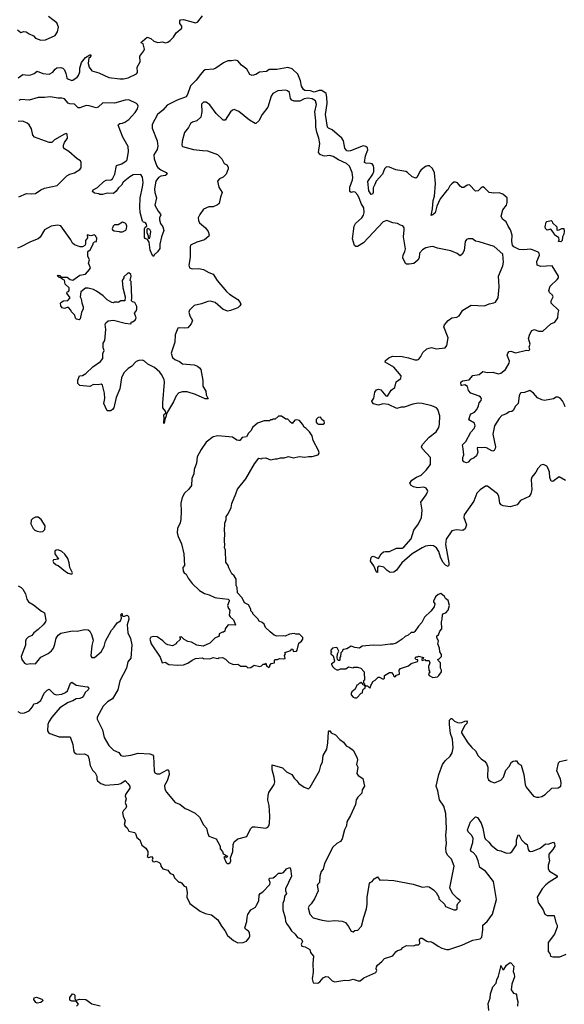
# Model space of a CAD drawing. Extents: x 2293878 to 2522763, y 823964 to 1006972.
# Tile 194 of 256: x 2376031 to 2382033, y 955294 to 966138. Entities that reach past the tile are written whole.
import ezdxf

# ---------------------------------------------------------------- set-up
doc = ezdxf.new("R2010")
doc.units = 0

msp = doc.modelspace()

# ---------------------------------------------------------------- linework, layer by layer
at = {"layer": '0CON20XD'}
for points in [[(2376008, 966025), (2376045, 965998), (2376075, 966009), (2376104, 966006), (2376135, 965984), (2376182, 965962), (2376206, 965936), (2376265, 965914), (2376315, 965918), (2376423, 965965), (2376449, 966005), (2376459, 966055), (2376441, 966105), (2376395, 966135), (2376349, 966175)], [(2376015, 965498), (2376065, 965536), (2376125, 965528), (2376155, 965530), (2376190, 965545), (2376225, 965573), (2376285, 965544), (2376355, 965538), (2376395, 965560), (2376422, 965595), (2376441, 965609), (2376483, 965613), (2376505, 965606), (2376525, 965586), (2376541, 965545), (2376546, 965515), (2376551, 965495), (2376562, 965485), (2376605, 965470), (2376617, 965473), (2376665, 965506), (2376679, 965525), (2376695, 965565), (2376695, 965605), (2376712, 965665), (2376755, 965721), (2376805, 965752), (2376815, 965750), (2376815, 965740), (2376805, 965723), (2376793, 965717), (2376784, 965654), (2376798, 965615), (2376826, 965575), (2376903, 965553), (2377015, 965500), (2377135, 965485), (2377175, 965485), (2377225, 965499), (2377318, 965541), (2377330, 965555), (2377324, 965616), (2377358, 965675), (2377356, 965735), (2377400, 965795), (2377408, 965815), (2377392, 965872), (2377370, 965885), (2377372, 965895), (2377385, 965900), (2377435, 965947), (2377475, 965931), (2377510, 965900), (2377553, 965887), (2377605, 965893), (2377638, 965882), (2377665, 965890), (2377690, 965910), (2377725, 965946), (2377755, 965992), (2377818, 966045), (2377819, 966065), (2377797, 966097), (2377797, 966125), (2377804, 966136), (2377835, 966139), (2377968, 966102), (2377994, 966116), (2378045, 966181)], [(2381745, 963577), (2381665, 963610), (2381585, 963602), (2381537, 963607), (2381477, 963637), (2381463, 963653), (2381453, 963695), (2381458, 963765), (2381440, 963825), (2381414, 963865), (2381393, 963913), (2381351, 963941), (2381337, 963975), (2381355, 964045), (2381395, 964094), (2381405, 964125), (2381402, 964175), (2381355, 964217), (2381315, 964231), (2381256, 964226), (2381205, 964234), (2381155, 964285), (2381135, 964297), (2381115, 964288), (2381085, 964252), (2381055, 964249), (2380988, 964318), (2380964, 964316), (2380925, 964291), (2380905, 964291), (2380884, 964304), (2380855, 964340), (2380835, 964350), (2380815, 964349), (2380795, 964332), (2380773, 964307), (2380751, 964265), (2380735, 964252), (2380666, 964165), (2380627, 964085), (2380609, 964011), (2380585, 963990), (2380565, 963983), (2380582, 964055), (2380587, 964145), (2380602, 964195), (2380614, 964335), (2380601, 964451), (2380579, 964499), (2380548, 964528), (2380525, 964530), (2380505, 964521), (2380457, 964485), (2380440, 964465), (2380410, 964405), (2380395, 964394), (2380355, 964406), (2380306, 964456), (2380286, 964466), (2380175, 964483), (2380105, 964515), (2380075, 964516), (2380050, 964495), (2380030, 964435), (2379960, 964360), (2379945, 964322), (2379927, 964285), (2379926, 964235), (2379919, 964215), (2379905, 964213), (2379879, 964255), (2379866, 964355), (2379924, 964436), (2379933, 964465), (2379934, 964505), (2379930, 964530), (2379915, 964549), (2379896, 964556), (2379847, 964557), (2379831, 964565), (2379841, 964639), (2379869, 964705), (2379865, 964725), (2379845, 964742), (2379815, 964747), (2379675, 964695), (2379655, 964690), (2379635, 964694), (2379613, 964723), (2379598, 964805), (2379580, 964835), (2379475, 964925), (2379435, 964943), (2379423, 964955), (2379400, 965095), (2379418, 965215), (2379416, 965285), (2379409, 965325), (2379359, 965359), (2379331, 965359), (2379275, 965341), (2379235, 965355), (2379175, 965360), (2379158, 965368), (2379137, 965405), (2379126, 965465), (2379095, 965537), (2379035, 965596), (2378985, 965612), (2378865, 965591), (2378781, 965589), (2378752, 965568), (2378675, 965561), (2378635, 965534), (2378594, 965524), (2378566, 965536), (2378535, 965594), (2378476, 965636), (2378436, 965686), (2378405, 965693), (2378365, 965684), (2378325, 965684), (2378278, 965662), (2378194, 965606), (2378166, 965594), (2378075, 965585), (2378058, 965575), (2378024, 965535), (2377977, 965473), (2377915, 965410), (2377882, 965315), (2377865, 965290), (2377765, 965252), (2377655, 965195), (2377609, 965141), (2377551, 965095), (2377492, 964985), (2377491, 964945), (2377545, 964805), (2377555, 964745), (2377545, 964707), (2377509, 964651), (2377514, 964604), (2377544, 964525), (2377555, 964509), (2377585, 964483), (2377644, 964454), (2377657, 964435), (2377639, 964421), (2377585, 964414), (2377560, 964400), (2377532, 964358), (2377515, 964275), (2377520, 964235), (2377538, 964175), (2377521, 964095), (2377558, 964028), (2377584, 963995), (2377586, 963985), (2377572, 963958), (2377572, 963935), (2377583, 963894), (2377610, 963855), (2377618, 963815), (2377592, 963745), (2377577, 963665), (2377575, 963618), (2377549, 963581), (2377512, 963548), (2377505, 963530), (2377495, 963540), (2377468, 963598), (2377458, 963688), (2377438, 963718), (2377415, 963728), (2377408, 963738), (2377405, 963835), (2377415, 963854), (2377431, 963865), (2377430, 963885), (2377415, 963906), (2377395, 963909), (2377385, 963920), (2377358, 964015), (2377355, 964075), (2377360, 964175), (2377386, 964295), (2377391, 964345), (2377383, 964403), (2377365, 964433), (2377282, 964428), (2377245, 964409), (2377172, 964348), (2377154, 964315), (2377120, 964285), (2377095, 964248), (2377065, 964224), (2376995, 964228), (2376945, 964213), (2376915, 964212), (2376905, 964220), (2376855, 964228), (2376832, 964245), (2376840, 964265), (2376890, 964290), (2376957, 964355), (2376985, 964369), (2377035, 964375), (2377055, 964384), (2377080, 964435), (2377097, 964533), (2377155, 964552), (2377205, 964582), (2377214, 964595), (2377231, 964685), (2377225, 964742), (2377166, 964846), (2377116, 964975), (2377119, 964985), (2377133, 964995), (2377165, 964998), (2377191, 965009), (2377235, 965040), (2377265, 965071), (2377305, 965116), (2377329, 965155), (2377336, 965186), (2377330, 965205), (2377319, 965215), (2377235, 965254), (2377195, 965252), (2377075, 965220), (2376949, 965221), (2376895, 965176), (2376875, 965169), (2376795, 965191), (2376765, 965192), (2376693, 965167), (2376675, 965167), (2376635, 965209), (2376585, 965210), (2376565, 965218), (2376525, 965265), (2376495, 965273), (2376455, 965274), (2376365, 965289), (2376305, 965280), (2376235, 965283), (2376135, 965251), (2376045, 965259), (2376021, 965249)], [(2380723, 960357), (2380759, 960155), (2380760, 960130), (2380754, 960116), (2380725, 960129), (2380695, 960164), (2380668, 960218), (2380650, 960280), (2380625, 960322), (2380591, 960345), (2380555, 960347), (2380505, 960338), (2380465, 960320), (2380356, 960255), (2380244, 960155), (2380184, 960075), (2380155, 960052), (2380115, 960051), (2380082, 960072), (2380045, 960110), (2379995, 960120), (2379983, 960117), (2379974, 960105), (2379975, 960048), (2379965, 960053), (2379934, 960124), (2379899, 960175), (2379906, 960214), (2379914, 960226), (2379925, 960229), (2379985, 960203), (2380015, 960257), (2380042, 960278), (2380062, 960282), (2380105, 960280), (2380185, 960319), (2380245, 960317), (2380265, 960330), (2380345, 960420), (2380374, 960516), (2380427, 960585), (2380458, 960655), (2380468, 960735), (2380452, 960825), (2380511, 960905), (2380528, 960945), (2380527, 960957), (2380509, 960979), (2380485, 960990), (2380415, 960981), (2380372, 960992), (2380345, 961008), (2380331, 961035), (2380351, 961065), (2380405, 961099), (2380457, 961123), (2380509, 961175), (2380560, 961240), (2380557, 961315), (2380465, 961415), (2380459, 961435), (2380469, 961461), (2380545, 961540), (2380622, 961598), (2380650, 961645), (2380658, 961685), (2380661, 961775), (2380638, 961845), (2380625, 961864), (2380574, 961884), (2380465, 961910), (2380425, 961914), (2380365, 961905), (2380268, 961872), (2380235, 961870), (2380186, 961856), (2380095, 961901), (2380034, 961906), (2379985, 961892), (2379929, 961909), (2379914, 961925), (2379913, 961935), (2379935, 961970), (2379944, 962035), (2379965, 962062), (2379985, 962069), (2380011, 962061), (2380065, 961997), (2380085, 961993), (2380124, 962056), (2380165, 962088), (2380181, 962149), (2380233, 962185), (2380236, 962215), (2380155, 962311), (2380057, 962365), (2380063, 962385), (2380099, 962415), (2380141, 962431), (2380247, 962427), (2380315, 962414), (2380385, 962392), (2380415, 962391), (2380430, 962400), (2380452, 962428), (2380475, 962474), (2380517, 962513), (2380568, 962528), (2380622, 962512), (2380719, 962525), (2380739, 962551), (2380753, 962635), (2380706, 962755), (2380714, 962776), (2380754, 962825), (2380795, 962854), (2380847, 962863), (2380874, 962875), (2380915, 962938), (2381005, 962994), (2381154, 962986), (2381205, 963010), (2381255, 963018), (2381274, 963026), (2381306, 963075), (2381317, 963195), (2381309, 963315), (2381354, 963426), (2381364, 963466), (2381356, 963555), (2381260, 963640), (2381095, 963691), (2381055, 963698), (2381020, 963725), (2380974, 963726), (2380955, 963718), (2380942, 963695), (2380928, 963595), (2380906, 963554), (2380885, 963537), (2380853, 963563), (2380783, 963593), (2380635, 963622), (2380585, 963640), (2380558, 963638), (2380506, 963625), (2380471, 963605), (2380437, 963565), (2380434, 963516), (2380420, 963490), (2380375, 963452), (2380324, 963446), (2380295, 963447), (2380283, 963453), (2380252, 963515), (2380256, 963546), (2380277, 963585), (2380284, 963616), (2380261, 963745), (2380270, 963825), (2380267, 963847), (2380255, 963869), (2380228, 963875), (2380195, 963892), (2380145, 963899), (2380077, 963927), (2380035, 963911), (2379819, 963681), (2379755, 963639), (2379735, 963640), (2379722, 963652), (2379700, 963725), (2379717, 963865), (2379732, 963895), (2379803, 963955), (2379820, 963985), (2379826, 964014), (2379825, 964065), (2379794, 964115), (2379777, 964165), (2379757, 964207), (2379727, 964237), (2379705, 964242), (2379684, 964234), (2379669, 964245), (2379668, 964295), (2379699, 964375), (2379701, 964401), (2379694, 964454), (2379665, 964526), (2379634, 964554), (2379545, 964593), (2379485, 964633), (2379445, 964643), (2379395, 964634), (2379375, 964638), (2379343, 964653), (2379324, 964674), (2379338, 964775), (2379328, 964835), (2379305, 964899), (2379293, 964955), (2379296, 965025), (2379285, 965125), (2379302, 965205), (2379291, 965245), (2379255, 965266), (2379205, 965275), (2379166, 965265), (2379118, 965242), (2379055, 965241), (2379031, 965251), (2379015, 965270), (2379006, 965336), (2378984, 965354), (2378965, 965361), (2378875, 965353), (2378822, 965325), (2378801, 965295), (2378765, 965175), (2378704, 965095), (2378666, 965024), (2378635, 964996), (2378625, 964996), (2378565, 965031), (2378445, 965128), (2378395, 965148), (2378375, 965141), (2378356, 965125), (2378295, 965032), (2378275, 965030), (2378196, 965105), (2378125, 965200), (2378085, 965229), (2378055, 965229), (2378034, 965206), (2378039, 965125), (2378026, 965064), (2377985, 965026), (2377935, 965009), (2377915, 964993), (2377890, 964950), (2377846, 964894), (2377821, 964799), (2377818, 964755), (2377825, 964742), (2377945, 964710), (2378045, 964696), (2378100, 964695), (2378212, 964655), (2378260, 964605), (2378283, 964555), (2378315, 964538), (2378329, 964515), (2378328, 964495), (2378308, 964435), (2378275, 964402), (2378232, 964385), (2378211, 964359), (2378227, 964295), (2378263, 964235), (2378243, 964185), (2378230, 964115), (2378212, 964098), (2378165, 964076), (2378115, 964076), (2378055, 964051), (2378016, 963994), (2377998, 963955), (2378000, 963925), (2378011, 963901), (2378078, 963845), (2378109, 963805), (2378119, 963769), (2378116, 963755), (2378068, 963712), (2377984, 963686), (2377915, 963654), (2377908, 963635), (2377910, 963520), (2377894, 963434), (2377901, 963405), (2377933, 963393), (2378004, 963396), (2378055, 963386), (2378115, 963354), (2378165, 963337), (2378206, 963266), (2378310, 963145), (2378342, 963115), (2378434, 963055), (2378460, 963025), (2378467, 963005), (2378457, 962985), (2378434, 962966), (2378355, 962934), (2378325, 962928), (2378275, 962948), (2378185, 963022), (2378135, 963038), (2378104, 963036), (2378035, 963009), (2377955, 962991), (2377901, 962939), (2377894, 962916), (2377905, 962878), (2377934, 962825), (2377920, 962790), (2377884, 962746), (2377845, 962741), (2377795, 962746), (2377775, 962740), (2377746, 962666), (2377741, 962585), (2377701, 962465), (2377715, 962418), (2377739, 962395), (2377792, 962372), (2377825, 962348), (2377954, 962336), (2377991, 962321), (2378013, 962305), (2378026, 962285), (2378051, 962165), (2378051, 962101), (2378081, 962045), (2378087, 962005), (2378107, 961963), (2378075, 961964), (2377969, 962009), (2377875, 962040), (2377825, 962039), (2377785, 962027), (2377755, 961997), (2377725, 961930), (2377648, 961802), (2377647, 961775), (2377630, 961735), (2377625, 961690), (2377620, 961695), (2377622, 961755), (2377618, 961775), (2377623, 961795), (2377640, 961805), (2377637, 961825), (2377610, 961865), (2377610, 961920), (2377627, 962147), (2377622, 962175), (2377595, 962232), (2377575, 962257), (2377515, 962309), (2377445, 962343), (2377405, 962378), (2377385, 962388), (2377345, 962386), (2377315, 962372), (2377265, 962319), (2377226, 962295), (2377180, 962250), (2377152, 962195), (2377136, 962074), (2377096, 961976), (2377069, 961865), (2377055, 961844), (2377035, 961830), (2376995, 961830), (2376960, 961910), (2376971, 961965), (2376966, 962025), (2376942, 962112), (2376930, 962125), (2376894, 962116), (2376845, 962120), (2376805, 962100), (2376695, 962110), (2376673, 962133), (2376672, 962168), (2376690, 962215), (2376725, 962219), (2376760, 962240), (2376837, 962313), (2376920, 962375), (2376949, 962405), (2376949, 962461), (2376962, 962495), (2376950, 962525), (2376950, 962575), (2376968, 962605), (2376973, 962645), (2376982, 962725), (2376972, 962785), (2376982, 962798), (2377005, 962820), (2377065, 962828), (2377194, 962794), (2377255, 962790), (2377265, 962810), (2377275, 962810), (2377305, 962830), (2377313, 962855), (2377298, 962905), (2377320, 962935), (2377323, 962955), (2377322, 962978), (2377300, 963025), (2377275, 963030), (2377262, 963042), (2377267, 963075), (2377258, 963255), (2377250, 963265), (2377260, 963315), (2377255, 963330), (2377235, 963350), (2377222, 963348), (2377180, 963305), (2377180, 963295), (2377162, 963265), (2377168, 963185), (2377192, 963085), (2377188, 963042), (2377145, 963040), (2377115, 963022), (2377105, 963028), (2377075, 963028), (2377065, 963020), (2377045, 963022), (2376995, 963052), (2376952, 963095), (2376878, 963148), (2376845, 963167), (2376785, 963182), (2376755, 963180), (2376705, 963140), (2376698, 963085), (2376708, 963062)], [(2376022, 964188), (2376105, 964224), (2376165, 964220), (2376205, 964224), (2376265, 964266), (2376305, 964284), (2376445, 964311), (2376551, 964419), (2376582, 964438), (2376635, 964451), (2376693, 964487), (2376710, 964505), (2376710, 964565), (2376702, 964585), (2376664, 964604), (2376572, 964685), (2376524, 964714), (2376515, 964730), (2376513, 964755), (2376524, 964786), (2376557, 964835), (2376556, 964876), (2376545, 964883), (2376525, 964879), (2376414, 964816), (2376385, 964787), (2376354, 964784), (2376196, 964846), (2376176, 964866), (2376160, 964935), (2376135, 964979), (2376115, 964999), (2376065, 965020), (2376015, 965016)], [(2376708, 963062), (2376715, 963020), (2376732, 962975), (2376732, 962955), (2376712, 962915), (2376697, 962843), (2376688, 962832), (2376658, 962838), (2376645, 962850), (2376640, 962885), (2376602, 962922), (2376595, 962940), (2376570, 962970), (2376555, 962970), (2376525, 962958), (2376498, 962965), (2376484, 962985), (2376480, 963015), (2376486, 963025), (2376515, 963040), (2376560, 963045), (2376586, 963074), (2376552, 963125), (2376555, 963140), (2376570, 963145), (2376578, 963155), (2376576, 963184), (2376532, 963225), (2376525, 963270), (2376505, 963276), (2376478, 963298), (2376465, 963299), (2376446, 963315), (2376456, 963324), (2376475, 963319), (2376493, 963303), (2376555, 963302), (2376588, 963275), (2376615, 963271), (2376695, 963323), (2376755, 963337), (2376800, 963385), (2376810, 963405), (2376789, 963455), (2376801, 963495), (2376782, 963535), (2376782, 963585), (2376806, 963604), (2376840, 963665), (2376842, 963678), (2376855, 963690), (2376878, 963695), (2376880, 963735), (2376870, 963745), (2376870, 963755), (2376855, 963768), (2376815, 963758), (2376775, 963770), (2376780, 963735), (2376758, 963705), (2376758, 963665), (2376749, 963651), (2376725, 963638), (2376698, 963638), (2376635, 963658), (2376612, 963675), (2376593, 963715), (2376485, 963869), (2376446, 963876), (2376377, 963863), (2376304, 963825), (2376255, 963742), (2376235, 963723), (2376149, 963691), (2376045, 963636), (2376005, 963622)], [(2377165, 963800), (2377199, 963821), (2377207, 963835), (2377210, 963865), (2377206, 963886), (2377195, 963898), (2377165, 963908), (2377115, 963878), (2377075, 963880), (2377061, 963865), (2377050, 963835), (2377052, 963822), (2377072, 963812), (2377127, 963807), (2377135, 963800), (2377165, 963800)], [(2381995, 963693), (2381970, 963695), (2381978, 963715), (2381972, 963735), (2381925, 963770), (2381920, 963785), (2381885, 963830), (2381845, 963820), (2381825, 963840), (2381822, 963855), (2381833, 963907), (2381840, 963915), (2381888, 963928), (2381900, 963915), (2381902, 963902), (2381952, 963855), (2381950, 963825), (2381955, 963820), (2381975, 963822), (2382005, 963840), (2382028, 963838), (2382032, 963805), (2382028, 963775), (2382013, 963747), (2382010, 963705), (2381995, 963693)], [(2377455, 963727), (2377465, 963732), (2377476, 963805), (2377465, 963826), (2377445, 963837), (2377434, 963826), (2377432, 963795), (2377448, 963758), (2377447, 963735), (2377455, 963727)], [(2382042, 961875), (2382030, 961905), (2382015, 961942), (2381988, 961968), (2381965, 961980), (2381945, 961980), (2381915, 961962), (2381815, 961943), (2381785, 961951), (2381739, 961975), (2381695, 962026), (2381655, 962054), (2381595, 962032), (2381555, 962028), (2381545, 962020), (2381536, 961995), (2381525, 961912), (2381495, 961883), (2381471, 961835), (2381455, 961823), (2381425, 961818), (2381395, 961798), (2381345, 961779), (2381314, 961745), (2381264, 961665), (2381246, 961575), (2381274, 961435), (2381272, 961415), (2381259, 961395), (2381245, 961386), (2381235, 961388), (2381175, 961421), (2381155, 961426), (2381115, 961421), (2381078, 961425), (2381072, 961415), (2381079, 961375), (2381067, 961333), (2381038, 961312), (2380999, 961295), (2380975, 961263), (2380955, 961259), (2380925, 961269), (2380914, 961284), (2380914, 961316), (2380927, 961345), (2380919, 961411), (2380910, 961455), (2380949, 961491), (2381003, 961597), (2381039, 961635), (2381052, 961665), (2381043, 961693), (2380982, 961732), (2380996, 961784), (2381005, 961796), (2381045, 961816), (2381070, 961845), (2381089, 961885), (2381095, 961918), (2381118, 961945), (2381121, 961965), (2381111, 961981), (2381093, 961993), (2381003, 962023), (2380978, 962055), (2380965, 962098), (2380935, 962117), (2380905, 962108), (2380895, 962110), (2380891, 962145), (2380911, 962159), (2380985, 962173), (2381025, 962220), (2381095, 962231), (2381135, 962264), (2381185, 962251), (2381245, 962257), (2381305, 962237), (2381335, 962246), (2381384, 962285), (2381424, 962355), (2381428, 962378), (2381402, 962445), (2381409, 962465), (2381427, 962483), (2381445, 962488), (2381495, 962470), (2381615, 962498), (2381635, 962493), (2381645, 962498), (2381652, 962505), (2381647, 962535), (2381656, 962565), (2381639, 962625), (2381654, 962675), (2381676, 962715), (2381705, 962727), (2381747, 962707), (2381795, 962706), (2381883, 962787), (2381928, 962805), (2381960, 962855), (2381964, 962906), (2381973, 962935), (2381890, 963015), (2381890, 963040), (2381910, 963085), (2381902, 963105), (2381870, 963135), (2381864, 963154), (2381878, 963205), (2381955, 963276), (2381968, 963295), (2381970, 963315), (2381898, 963428), (2381775, 963420), (2381734, 963434), (2381731, 963475), (2381760, 963545), (2381755, 963565), (2381745, 963577)], [(2378545, 959000), (2378577, 959003), (2378615, 959030), (2378677, 959013), (2378695, 959020), (2378715, 959040), (2378735, 959040), (2378745, 959050), (2378750, 959025), (2378775, 959002), (2378787, 959013), (2378788, 959025), (2378804, 959046), (2378840, 959055), (2378840, 959085), (2378845, 959090), (2378872, 959092), (2378895, 959102), (2378935, 959098), (2378958, 959102), (2378950, 959135), (2378960, 959155), (2378952, 959168), (2379018, 959192), (2379025, 959210), (2379040, 959205), (2379045, 959180), (2379080, 959185), (2379088, 959195), (2379108, 959272), (2379137, 959293), (2379150, 959315), (2379150, 959335), (2379115, 959370), (2379075, 959370), (2379055, 959378), (2379005, 959372), (2378955, 959348), (2378935, 959352), (2378865, 959348), (2378835, 959360), (2378790, 959395), (2378740, 959445), (2378725, 959480), (2378705, 959500), (2378670, 959515), (2378655, 959540), (2378600, 959595), (2378600, 959605), (2378578, 959628), (2378578, 959645), (2378552, 959695), (2378507, 959717), (2378481, 959771), (2378432, 959825), (2378428, 959885), (2378418, 959905), (2378418, 959975), (2378393, 960013), (2378368, 960035), (2378335, 960100), (2378330, 960125), (2378303, 960165), (2378298, 960295), (2378288, 960325), (2378292, 960355), (2378288, 960395), (2378292, 960485), (2378288, 960505), (2378293, 960593), (2378306, 960634), (2378307, 960665), (2378329, 960695), (2378362, 960765), (2378368, 960808), (2378413, 960917), (2378432, 960968), (2378525, 961082), (2378618, 961245), (2378665, 961310), (2378695, 961302), (2378705, 961310), (2378742, 961312), (2378795, 961292), (2378845, 961303), (2378868, 961302), (2378905, 961313), (2378945, 961313), (2378995, 961329), (2379045, 961314), (2379115, 961326), (2379175, 961321), (2379215, 961328), (2379254, 961326), (2379320, 961345), (2379330, 961365), (2379328, 961385), (2379267, 961505), (2379254, 961554), (2379225, 961600), (2379190, 961635), (2379165, 961650), (2379148, 961685), (2379113, 961723), (2379085, 961730), (2379065, 961727), (2379035, 961690), (2379014, 961704), (2378985, 961740), (2378965, 961740), (2378915, 961770), (2378885, 961772), (2378845, 961740), (2378825, 961740), (2378815, 961730), (2378795, 961730), (2378785, 961720), (2378725, 961720), (2378650, 961695), (2378598, 961645), (2378582, 961615), (2378554, 961586), (2378530, 961545), (2378484, 961536), (2378458, 961505), (2378447, 961503), (2378425, 961508), (2378375, 961540), (2378215, 961556), (2378165, 961544), (2378086, 961484), (2378031, 961405), (2377988, 961325), (2377978, 961252), (2377954, 961185), (2377950, 961135), (2377929, 961085), (2377924, 961006), (2377894, 960966), (2377848, 960925), (2377822, 960875), (2377808, 960815), (2377812, 960725), (2377808, 960635), (2377798, 960595), (2377770, 960535), (2377767, 960485), (2377778, 960445), (2377816, 960365), (2377839, 960255), (2377846, 960125), (2377830, 960105), (2377833, 960065), (2377842, 960045), (2377865, 960030), (2377886, 959986), (2377930, 959930), (2378011, 959851), (2378068, 959818), (2378120, 959805), (2378180, 959775), (2378205, 959769), (2378330, 959755), (2378340, 959745), (2378340, 959735), (2378322, 959685), (2378333, 959653), (2378348, 959635), (2378341, 959581), (2378351, 959561), (2378388, 959528), (2378410, 959475), (2378405, 959470), (2378335, 959472), (2378325, 959468), (2378295, 959430), (2378290, 959405), (2378278, 959392), (2378265, 959392), (2378230, 959375), (2378230, 959355), (2378222, 959345), (2378182, 959325), (2378125, 959272), (2378053, 959237), (2377985, 959248), (2377925, 959282), (2377885, 959290), (2377842, 959312), (2377815, 959340), (2377792, 959338), (2377800, 959325), (2377798, 959312), (2377760, 959275), (2377756, 959264), (2377715, 959242), (2377665, 959252), (2377640, 959265), (2377608, 959298), (2377545, 959340), (2377505, 959346), (2377475, 959338), (2377467, 959315), (2377481, 959265), (2377578, 959118), (2377602, 959055), (2377635, 959062), (2377675, 959038), (2377775, 959030), (2377835, 959032), (2377885, 959050), (2377930, 959085), (2377968, 959102), (2378045, 959110), (2378055, 959102), (2378125, 959098), (2378165, 959112), (2378215, 959102), (2378225, 959110), (2378265, 959112), (2378300, 959095), (2378335, 959060), (2378385, 959038), (2378435, 959040), (2378468, 959018), (2378527, 959017), (2378545, 959000)], [(2379325, 961682), (2379375, 961683), (2379392, 961695), (2379388, 961718), (2379360, 961735), (2379345, 961760), (2379322, 961758), (2379300, 961735), (2379300, 961705), (2379310, 961690), (2379325, 961682)], [(2382045, 961062), (2381975, 961102), (2381905, 961053), (2381890, 961055), (2381874, 961095), (2381869, 961155), (2381856, 961195), (2381839, 961219), (2381805, 961240), (2381775, 961230), (2381740, 961195), (2381718, 961155), (2381675, 961100), (2381669, 961075), (2381671, 961015), (2381676, 960965), (2381664, 960915), (2381644, 960885), (2381549, 960841), (2381514, 960795), (2381435, 960772), (2381360, 960785), (2381336, 960796), (2381324, 960814), (2381310, 960890), (2381296, 960915), (2381185, 961002), (2381165, 961000), (2381105, 960960), (2381069, 960925), (2381035, 960834), (2380931, 960685), (2380927, 960655), (2380954, 960575), (2380941, 960529), (2380915, 960512), (2380845, 960518), (2380795, 960509), (2380730, 960415), (2380723, 960357)], [(2376255, 960498), (2376285, 960502), (2376307, 960523), (2376312, 960565), (2376268, 960635), (2376235, 960660), (2376205, 960658), (2376174, 960646), (2376158, 960625), (2376152, 960585), (2376180, 960535), (2376197, 960517), (2376224, 960504), (2376255, 960498)], [(2376605, 960033), (2376612, 960045), (2376610, 960055), (2376582, 960105), (2376578, 960155), (2376560, 960205), (2376530, 960250), (2376495, 960282), (2376455, 960298), (2376433, 960297), (2376420, 960285), (2376418, 960255), (2376458, 960195), (2376405, 960190), (2376398, 960175), (2376405, 960160), (2376434, 960134), (2376456, 960126), (2376535, 960060), (2376565, 960043), (2376605, 960033)], [(2376015, 959901), (2376046, 959885), (2376066, 959865), (2376094, 959815), (2376108, 959755), (2376129, 959725), (2376184, 959694), (2376270, 959625), (2376304, 959605), (2376320, 959525), (2376316, 959505), (2376288, 959472), (2376235, 959421), (2376185, 959386), (2376164, 959355), (2376125, 959336), (2376104, 959315), (2376094, 959295), (2376095, 959250), (2376049, 959125), (2376055, 959092), (2376085, 959052), (2376105, 959040), (2376155, 959048), (2376205, 959043), (2376263, 959117), (2376344, 959156), (2376382, 959188), (2376404, 959216), (2376420, 959260), (2376433, 959327), (2376455, 959359), (2376485, 959382), (2376613, 959407), (2376665, 959404), (2376745, 959422), (2376785, 959418), (2376803, 959405), (2376824, 959365), (2376840, 959305), (2376826, 959246), (2376815, 959130), (2376825, 959114), (2376855, 959114), (2376929, 959175), (2376963, 959235), (2376976, 959294), (2377042, 959415), (2377073, 959447), (2377105, 959494), (2377142, 959518), (2377152, 959545), (2377150, 959575), (2377143, 959585), (2377155, 959598), (2377160, 959595), (2377160, 959575), (2377168, 959568), (2377185, 959568), (2377215, 959579), (2377229, 959565), (2377232, 959535), (2377215, 959475), (2377222, 959385), (2377254, 959324), (2377266, 959254), (2377256, 959105), (2377221, 959065), (2377207, 958995), (2377133, 958857), (2377111, 958759), (2377055, 958660), (2376999, 958625), (2376951, 958579), (2376886, 958455), (2376886, 958436), (2376943, 958315), (2376963, 958233), (2377012, 958145), (2377063, 958093), (2377125, 958066), (2377145, 958034), (2377175, 958027), (2377255, 958039), (2377335, 958061), (2377466, 958054), (2377493, 958043), (2377505, 958025), (2377513, 957865), (2377522, 957842), (2377543, 957833), (2377575, 957833), (2377655, 957878), (2377665, 957875), (2377673, 957863), (2377679, 957825), (2377655, 957755), (2377627, 957705), (2377629, 957665), (2377649, 957629), (2377745, 957518), (2377797, 957497), (2377855, 957449), (2377885, 957440), (2377965, 957398), (2378014, 957355), (2378055, 957272), (2378090, 957235), (2378099, 957185), (2378116, 957146), (2378197, 957117), (2378241, 957035), (2378242, 957005), (2378266, 956976), (2378275, 956950), (2378320, 956925), (2378315, 956910), (2378305, 956910), (2378295, 956920), (2378282, 956915), (2378308, 956855), (2378316, 956846), (2378335, 956844), (2378351, 956855), (2378358, 956875), (2378353, 956907), (2378381, 956975), (2378384, 957055), (2378396, 957084), (2378435, 957117), (2378535, 957142), (2378575, 957226), (2378595, 957247), (2378625, 957250), (2378745, 957232), (2378765, 957244), (2378775, 957260), (2378783, 957285), (2378789, 957365), (2378782, 957485), (2378767, 957543), (2378769, 957595), (2378777, 957625), (2378835, 957715), (2378843, 957745), (2378837, 957795), (2378815, 957875), (2378815, 957930), (2378927, 957897), (2378973, 957853), (2379029, 957825), (2379055, 957783), (2379087, 957755), (2379107, 957727), (2379165, 957686), (2379215, 957668), (2379232, 957685), (2379336, 957865), (2379350, 957925), (2379367, 957965), (2379376, 958035), (2379415, 958105), (2379427, 958175), (2379434, 958296), (2379445, 958310), (2379464, 958284), (2379510, 958260), (2379559, 958209), (2379601, 958181), (2379630, 958140), (2379665, 958124), (2379708, 958088), (2379749, 958005), (2379754, 957985), (2379742, 957935), (2379756, 957905), (2379746, 957835), (2379760, 957815), (2379811, 957781), (2379830, 957695), (2379804, 957655), (2379801, 957619), (2379758, 957575), (2379738, 957545), (2379733, 957495), (2379715, 957455), (2379677, 957375), (2379636, 957305), (2379631, 957259), (2379609, 957215), (2379584, 957115), (2379565, 957088), (2379526, 957065), (2379481, 957025), (2379389, 956845), (2379376, 956784), (2379354, 956756), (2379338, 956705), (2379336, 956634), (2379315, 956617), (2379311, 956605), (2379322, 956545), (2379281, 956455), (2379245, 956400), (2379221, 956379), (2379212, 956355), (2379228, 956285), (2379265, 956246), (2379365, 956219), (2379435, 956209), (2379505, 956218), (2379585, 956210), (2379623, 956193), (2379655, 956150), (2379685, 956100), (2379705, 956092), (2379723, 956107), (2379758, 956112), (2379799, 956155), (2379822, 956255), (2379854, 956345), (2379861, 956395), (2379860, 956475), (2379886, 956624), (2379895, 956637), (2379915, 956647), (2379936, 956674), (2379975, 956697), (2380000, 956660), (2380034, 956666), (2380156, 956656), (2380366, 956616), (2380470, 956585), (2380525, 956592), (2380545, 956588), (2380591, 956555), (2380620, 956525), (2380650, 956475), (2380650, 956455), (2380712, 956395), (2380725, 956372), (2380815, 956334), (2380837, 956333), (2380853, 956345), (2380854, 956385), (2380860, 956405), (2380888, 956435), (2380855, 956460), (2380800, 956515), (2380772, 956575), (2380820, 956815), (2380791, 956891), (2380746, 956935), (2380730, 956970), (2380726, 957015), (2380734, 957066), (2380729, 957155), (2380735, 957225), (2380726, 957395), (2380704, 957475), (2380658, 957545), (2380641, 957645), (2380621, 957695), (2380649, 957825), (2380691, 957935), (2380720, 957975), (2380774, 958025), (2380797, 958065)], [(2379895, 958780), (2379900, 958805), (2379910, 958815), (2379922, 958848), (2379950, 958865), (2379982, 958898), (2379997, 958897), (2380028, 958878), (2380042, 958878), (2380050, 958885), (2380050, 958915), (2380105, 958950), (2380128, 958948), (2380148, 958928), (2380152, 958912), (2380168, 958902), (2380182, 958918), (2380215, 958930), (2380212, 958975), (2380227, 958993), (2380317, 959023), (2380345, 959048), (2380415, 959070), (2380420, 959075), (2380418, 959088), (2380395, 959090), (2380390, 959105), (2380395, 959120), (2380415, 959120), (2380425, 959128), (2380480, 959115), (2380478, 959102), (2380460, 959095), (2380465, 959080), (2380495, 959090), (2380505, 959080), (2380535, 959082), (2380542, 959075), (2380550, 959055), (2380536, 959014), (2380540, 958975), (2380550, 958955), (2380538, 958932), (2380542, 958915), (2380585, 958894), (2380635, 958902), (2380649, 958915), (2380678, 958955), (2380681, 958975), (2380670, 958995), (2380670, 959055), (2380648, 959075), (2380640, 959095), (2380655, 959098), (2380665, 959108), (2380678, 959125), (2380678, 959145), (2380660, 959175), (2380657, 959215), (2380640, 959265), (2380648, 959295), (2380628, 959335), (2380628, 959352), (2380647, 959363), (2380660, 959405), (2380682, 959428), (2380678, 959505), (2380688, 959535), (2380690, 959585), (2380696, 959594), (2380726, 959604), (2380752, 959635), (2380767, 959685), (2380753, 959743), (2380724, 959764), (2380712, 959785), (2380672, 959818), (2380642, 959808), (2380615, 959780), (2380590, 959735), (2380590, 959725), (2380608, 959705), (2380598, 959672), (2380562, 959625), (2380491, 959559), (2380462, 959498), (2380425, 959458), (2380385, 959400), (2380375, 959390), (2380345, 959388), (2380311, 959359), (2380278, 959345), (2380248, 959315), (2380180, 959270), (2380145, 959260), (2380115, 959261), (2380004, 959246), (2379925, 959249), (2379805, 959238), (2379775, 959218), (2379725, 959223), (2379685, 959240), (2379635, 959208), (2379598, 959202), (2379590, 959195), (2379587, 959183), (2379570, 959165), (2379568, 959125), (2379560, 959115), (2379560, 959085), (2379555, 959080), (2379545, 959080), (2379535, 959090), (2379530, 959115), (2379532, 959155), (2379550, 959185), (2379529, 959219), (2379520, 959225), (2379480, 959215), (2379460, 959195), (2379460, 959185), (2379470, 959175), (2379460, 959165), (2379460, 959155), (2379485, 959130), (2379501, 959075), (2379498, 959062), (2379468, 959045), (2379468, 959035), (2379481, 959011), (2379501, 958991), (2379525, 958978), (2379545, 958978), (2379565, 958988), (2379625, 958990), (2379655, 959009), (2379705, 959000), (2379715, 959007), (2379755, 959006), (2379790, 958995), (2379828, 958955), (2379830, 958865), (2379820, 958855), (2379820, 958835), (2379830, 958825), (2379830, 958810), (2379838, 958808), (2379840, 958800), (2379865, 958800), (2379882, 958782), (2379895, 958780)], [(2376010, 958520), (2376035, 958504), (2376065, 958499), (2376085, 958504), (2376137, 958525), (2376171, 958569), (2376186, 958604), (2376225, 958611), (2376265, 958641), (2376299, 958721), (2376335, 958755), (2376355, 958764), (2376408, 958715), (2376434, 958704), (2376495, 958710), (2376535, 958727), (2376557, 958745), (2376590, 958830), (2376605, 958841), (2376655, 958809), (2376775, 958791), (2376785, 958789), (2376794, 958775), (2376785, 958756), (2376751, 958729), (2376738, 958695), (2376718, 958672), (2376695, 958663), (2376655, 958659), (2376615, 958635), (2376565, 958618), (2376475, 958558), (2376385, 958455), (2376352, 958405), (2376340, 958375), (2376338, 958305), (2376347, 958287), (2376364, 958275), (2376465, 958239), (2376588, 958239), (2376615, 958155), (2376624, 958096), (2376631, 958071), (2376652, 958052), (2376685, 958047), (2376745, 958052), (2376781, 958035), (2376794, 958004), (2376809, 957925), (2376835, 957874), (2376862, 957845), (2376882, 957805), (2376882, 957775), (2376890, 957755), (2376924, 957725), (2376975, 957706), (2377121, 957719), (2377145, 957726), (2377195, 957758), (2377223, 957725), (2377243, 957695), (2377244, 957675), (2377196, 957605), (2377194, 957585), (2377203, 957555), (2377194, 957515), (2377208, 957475), (2377202, 957455), (2377175, 957428), (2377165, 957405), (2377171, 957365), (2377194, 957315), (2377184, 957274), (2377192, 957255), (2377216, 957236), (2377235, 957202), (2377295, 957187), (2377308, 957175), (2377322, 957132), (2377356, 957106), (2377378, 957045), (2377420, 957015), (2377442, 956975), (2377442, 956945), (2377435, 956920), (2377455, 956912), (2377485, 956920), (2377498, 956905), (2377490, 956885), (2377500, 956865), (2377515, 956862), (2377535, 956870), (2377568, 956855), (2377581, 956841), (2377588, 956815), (2377608, 956785), (2377665, 956770), (2377690, 956735), (2377724, 956724), (2377738, 956685), (2377751, 956671), (2377785, 956640), (2377805, 956640), (2377815, 956632), (2377842, 956595), (2377865, 956588), (2377876, 956526), (2377874, 956475), (2377906, 956405), (2378019, 956319), (2378075, 956295), (2378145, 956278), (2378215, 956224), (2378255, 956155), (2378292, 956105), (2378321, 956051), (2378388, 955998), (2378435, 955971), (2378495, 955976), (2378529, 955991), (2378559, 956025), (2378566, 956045), (2378563, 956085), (2378551, 956101), (2378520, 956120), (2378513, 956135), (2378536, 956204)], [(2379745, 958668), (2379795, 958720), (2379810, 958725), (2379812, 958758), (2379822, 958768), (2379840, 958775), (2379840, 958800), (2379832, 958802), (2379830, 958810), (2379812, 958812), (2379808, 958828), (2379795, 958840), (2379788, 958832), (2379775, 958830), (2379758, 958812), (2379745, 958810), (2379727, 958763), (2379690, 958735), (2379683, 958717), (2379683, 958703), (2379707, 958677), (2379725, 958668), (2379745, 958668)], [(2380797, 958065), (2380807, 958117), (2380802, 958215), (2380780, 958275), (2380766, 958374), (2380769, 958425), (2380785, 958442), (2380795, 958442), (2380822, 958412), (2380855, 958396), (2380877, 958393), (2380903, 958397), (2380935, 958414), (2380955, 958416), (2380961, 958405), (2380960, 958385), (2380937, 958363), (2380899, 958295), (2380899, 958285), (2380971, 958175), (2381013, 958123), (2381053, 958085), (2381082, 958032), (2381118, 957998), (2381155, 957973), (2381175, 957945), (2381190, 957905), (2381187, 957797), (2381196, 957765), (2381225, 957746), (2381265, 957732), (2381335, 957762), (2381363, 957797), (2381389, 957871), (2381425, 957912), (2381450, 957960), (2381468, 957972), (2381493, 957977), (2381505, 957974), (2381525, 957946), (2381556, 957926), (2381588, 957825), (2381602, 957715), (2381613, 957685), (2381695, 957588), (2381725, 957574), (2381754, 957576), (2381786, 957584), (2381821, 957605), (2381895, 957676), (2381965, 957679), (2381994, 957695), (2381998, 957732), (2381992, 957775), (2381951, 957865), (2381968, 957952), (2381985, 957968), (2382065, 957988)], [(2378536, 956204), (2378537, 956255), (2378545, 956282), (2378580, 956335), (2378628, 956365), (2378642, 956385), (2378668, 956435), (2378672, 956495), (2378680, 956515), (2378709, 956531), (2378786, 956615), (2378793, 956635), (2378779, 956665), (2378785, 956682), (2378825, 956687), (2378855, 956707), (2378885, 956738), (2378915, 956737), (2378938, 956745), (2378973, 956785), (2379005, 956799), (2379016, 956785), (2379026, 956705), (2378959, 956565), (2378959, 956545), (2378970, 956515), (2378948, 956485), (2378946, 956445), (2378931, 956405), (2378930, 956335), (2378957, 956245), (2378960, 956210), (2378972, 956182), (2379002, 956145), (2379025, 956104), (2379068, 956065), (2379091, 956031), (2379125, 956020), (2379141, 956005), (2379146, 955985), (2379134, 955955), (2379140, 955935), (2379178, 955928), (2379228, 955898), (2379237, 955865), (2379270, 955825), (2379261, 955745), (2379266, 955646), (2379253, 955573), (2379265, 955532), (2379315, 955526), (2379339, 955541), (2379375, 955586), (2379405, 955600), (2379430, 955595), (2379475, 955553), (2379505, 955540), (2379615, 955560), (2379655, 955556), (2379705, 955571), (2379761, 955551), (2379785, 955553), (2379825, 955587), (2379955, 955643), (2379966, 955665), (2379960, 955685), (2379964, 955705), (2379976, 955725), (2380023, 955765), (2380051, 955799), (2380144, 955826), (2380175, 955870), (2380195, 955887), (2380235, 955898), (2380255, 955918), (2380295, 955942), (2380375, 955938), (2380395, 955948), (2380425, 955948), (2380440, 955965), (2380439, 956005), (2380445, 956022), (2380465, 956021), (2380518, 955988), (2380535, 955980), (2380555, 955987), (2380585, 955976), (2380643, 955933), (2380685, 955912), (2380735, 955899), (2380761, 955899), (2380905, 955944), (2381025, 956001), (2381104, 956016), (2381123, 956035), (2381135, 956115), (2381136, 956165), (2381183, 956207), (2381242, 956285), (2381287, 956447), (2381251, 956645), (2381165, 956759), (2381101, 956801), (2381084, 956875), (2381060, 956930), (2381027, 956965), (2381006, 956976), (2381001, 956995), (2381024, 957076), (2381028, 957125), (2381011, 957155), (2380972, 957192), (2380968, 957215), (2381000, 957305), (2381055, 957358), (2381075, 957352), (2381115, 957290), (2381137, 957235), (2381152, 957135), (2381162, 957115), (2381200, 957080), (2381227, 957045), (2381295, 956993), (2381335, 956983), (2381395, 956958), (2381435, 956962), (2381455, 956972), (2381508, 957052), (2381506, 957105), (2381525, 957160), (2381535, 957158), (2381563, 957105), (2381595, 957072), (2381622, 957055), (2381635, 956998), (2381645, 956982), (2381660, 956975), (2381685, 956980), (2381767, 957015), (2381825, 957061), (2381855, 957059), (2381915, 957080), (2381924, 957064), (2381927, 957035), (2381905, 956999), (2381864, 956946), (2381861, 956911), (2381869, 956875), (2381856, 956825), (2381854, 956785), (2381869, 956759), (2381955, 956707), (2381956, 956695), (2381865, 956639), (2381830, 956610), (2381788, 956565), (2381734, 956475), (2381744, 956415), (2381801, 956335), (2381817, 956285), (2381845, 956271), (2381923, 956273), (2381939, 956195), (2381954, 956164), (2381955, 956142), (2381925, 956067), (2381856, 955975), (2381854, 955875), (2381872, 955855), (2381880, 955825), (2381905, 955818), (2381982, 955818), (2382054, 955846)], [(2381202, 955225), (2381193, 955303), (2381215, 955360), (2381220, 955410), (2381247, 955485), (2381281, 955525), (2381289, 955565), (2381308, 955602), (2381333, 955707), (2381335, 955720), (2381355, 955678), (2381365, 955678), (2381397, 955725), (2381435, 955753), (2381445, 955752), (2381477, 955715), (2381468, 955655), (2381481, 955625), (2381484, 955595), (2381453, 955515), (2381449, 955455), (2381475, 955416), (2381498, 955408), (2381508, 955398), (2381510, 955365), (2381522, 955325), (2381519, 955275)], [(2376658, 955272), (2376680, 955295), (2376655, 955330), (2376605, 955330), (2376585, 955340), (2376583, 955367), (2376612, 955408), (2376627, 955407), (2376640, 955395), (2376640, 955355), (2376655, 955340), (2376695, 955352), (2376760, 955345), (2376825, 955300), (2376917, 955277)], [(2376225, 955308), (2376210, 955315), (2376188, 955348), (2376190, 955365), (2376215, 955372), (2376275, 955350), (2376290, 955335), (2376265, 955312), (2376225, 955308)]]:
    msp.add_lwpolyline(points, dxfattribs=at)

doc.saveas('drawing.dxf')
